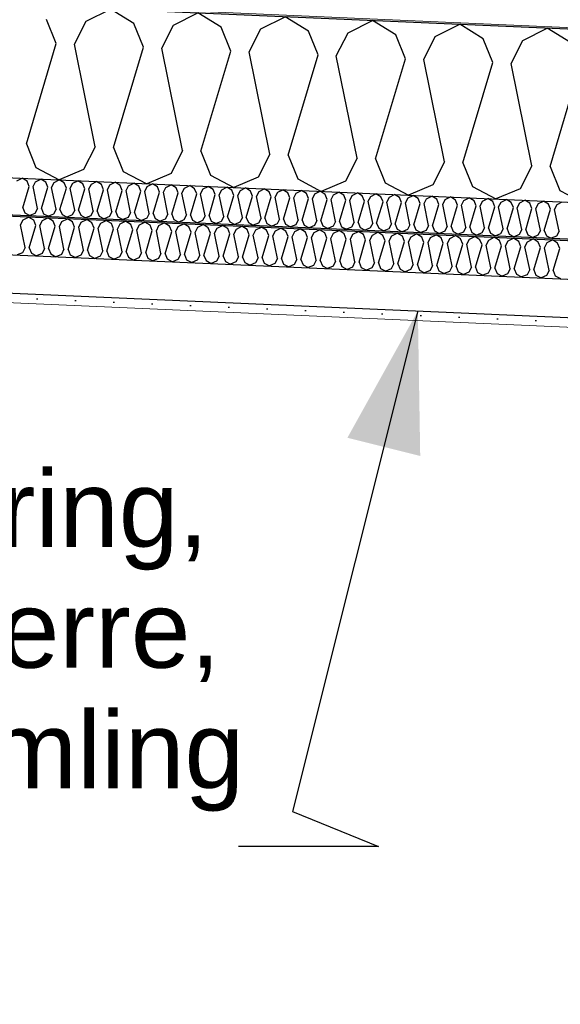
# Model space of a CAD drawing. Header units: millimetres. Extents: x -82116 to -58113, y 850 to 13065.
# Tile 51 of 78: x -62650 to -61946, y 5544 to 6825. Entities that reach past the tile are written whole.
import ezdxf

# ---------------------------------------------------------------- set-up
doc = ezdxf.new("R2010")
doc.units = ezdxf.units.MM
doc.header["$LTSCALE"] = 0.5
doc.header["$MEASUREMENT"] = 0
doc.linetypes.add('PLINE', pattern=[0])
doc.layers.add('236- Innvendig kledning og overflate(Nye konstruksjoner)', color=7, linetype='Continuous', lineweight=0)
doc.layers.add('262- Taktekking(Nye konstruksjoner)', color=7, linetype='Continuous', lineweight=0)
for name, color, linetype in [('256- Faste himlinger og overflatebehandling (Skravur)(Nye konstruksjoner)', 7, 'Continuous'), ('256- Faste himlinger og overflatebehandling(Nye konstruksjoner)', 7, 'Continuous'), ('261- Primærkonstruksjon (tak)', 7, 'Continuous'), ('261- Primærkonstruksjon (tak) (Skravur)', 7, 'Continuous'), ('262- Taktekking (Skravur)(Nye konstruksjoner)', 7, 'Continuous'), ('832- Tekst bygning(Nye konstruksjoner)', 7, 'Continuous')]:
    doc.layers.add(name, color=color, linetype=linetype)
doc.styles.add('GENERATED_STYLE_2', font='arial.ttf')
doc.dimstyles.new('GENERATED_STYLE__1', dxfattribs={"dimtxt": 0.18, "dimasz": 182.4, "dimexe": 0.18, "dimexo": 0.0625, "dimgap": 0, "dimtad": 0, "dimtih": 1, "dimtoh": 1, "dimdec": 4, "dimzin": 0, "dimdsep": 46, "dimcen": 0.09, "dimadec": 0, "dimazin": 0, "dimtfac": 1, "dimtdec": 4, "dimtmove": 0, "dimatfit": 3, "dimldrblk": 'ARROWHEAD_5', "dimfxl": 1, "dimtolj": 1, "dimtzin": 0, "dimarcsym": 0})

# ---------------------------------------------------------------- blocks, each defined once
blk = doc.blocks.new('*X8')
at = {"layer": '261- Primærkonstruksjon (tak) (Skravur)', "linetype": 'PLINE'}
for p, q in [((-62563.9, 6823.1), (-62532.1, 6839)), ((-62501.8, 6820.4), (-62532.1, 6839)), ((-62450.2, 6818.1), (-62418.4, 6834.1)), ((-62388.1, 6815.4), (-62418.4, 6834.1)), ((-62603, 6794.3), (-62615.5, 6825.3)), ((-62579.1, 6793.2), (-62563.9, 6823.1)), ((-62489.3, 6789.3), (-62501.8, 6820.4)), ((-62465.4, 6788.3), (-62450.2, 6818.1)), ((-62336.5, 6813.1), (-62304.7, 6829.1)), ((-62274.4, 6810.4), (-62304.7, 6829.1)), ((-62222.8, 6808.2), (-62191, 6824.2)), ((-62160.7, 6805.5), (-62191, 6824.2)), ((-62109.1, 6803.2), (-62077.2, 6819.2)), ((-62046.9, 6800.5), (-62077.2, 6819.2)), ((-62375.6, 6784.3), (-62388.1, 6815.4)), ((-62351.7, 6783.3), (-62336.5, 6813.1)), ((-62261.8, 6779.4), (-62274.4, 6810.4)), ((-62238, 6778.3), (-62222.8, 6808.2)), ((-62148.1, 6774.4), (-62160.7, 6805.5)), ((-61995.3, 6798.2), (-61963.5, 6814.2)), ((-61933.2, 6795.5), (-61963.5, 6814.2)), ((-62641.7, 6663.8), (-62603, 6794.3)), ((-62551.9, 6659.9), (-62579.1, 6793.2)), ((-62124.2, 6773.4), (-62109.1, 6803.2)), ((-62034.4, 6769.4), (-62046.9, 6800.5)), ((-62010.5, 6768.4), (-61995.3, 6798.2)), ((-62528, 6658.9), (-62489.3, 6789.3)), ((-62438.2, 6655), (-62465.4, 6788.3)), ((-62414.3, 6653.9), (-62375.6, 6784.3)), ((-62324.5, 6650), (-62351.7, 6783.3)), ((-62300.6, 6649), (-62261.8, 6779.4)), ((-62210.7, 6645), (-62238, 6778.3)), ((-62186.9, 6644), (-62148.1, 6774.4)), ((-62097, 6640.1), (-62124.2, 6773.4)), ((-62073.1, 6639), (-62034.4, 6769.4)), ((-61983.3, 6635.1), (-62010.5, 6768.4)), ((-61959.4, 6634.1), (-61920.7, 6764.5)), ((-62641.7, 6663.8), (-62629.2, 6632.8)), ((-62551.9, 6659.9), (-62567.1, 6630.1)), ((-62528, 6658.9), (-62515.5, 6627.8)), ((-62438.2, 6655), (-62453.3, 6625.1)), ((-62414.3, 6653.9), (-62401.7, 6622.9)), ((-62324.5, 6650), (-62339.6, 6620.2)), ((-62300.6, 6649), (-62288, 6617.9)), ((-62210.7, 6645), (-62225.9, 6615.2)), ((-62186.9, 6644), (-62174.3, 6612.9)), ((-62097, 6640.1), (-62112.2, 6610.2)), ((-62073.1, 6639), (-62060.6, 6608)), ((-62629.2, 6632.8), (-62598.8, 6616.7)), ((-62567.1, 6630.1), (-62598.8, 6616.7)), ((-62515.5, 6627.8), (-62485, 6611.8)), ((-62453.3, 6625.1), (-62485, 6611.8)), ((-61983.3, 6635.1), (-61998.5, 6605.3)), ((-61959.4, 6634.1), (-61946.9, 6603)), ((-62401.7, 6622.9), (-62371.3, 6606.8)), ((-62339.6, 6620.2), (-62371.3, 6606.8)), ((-62288, 6617.9), (-62257.6, 6601.8)), ((-62225.9, 6615.2), (-62257.6, 6601.8)), ((-62174.3, 6612.9), (-62143.9, 6596.9)), ((-62112.2, 6610.2), (-62143.9, 6596.9)), ((-62060.6, 6608), (-62030.2, 6591.9)), ((-61998.5, 6605.3), (-62030.2, 6591.9)), ((-61946.9, 6603), (-61916.5, 6587))]:
    blk.add_line(p, q, dxfattribs=at)
blk = doc.blocks.new('*X12')
at = {"layer": '256- Faste himlinger og overflatebehandling (Skravur)(Nye konstruksjoner)', "linetype": 'PLINE'}
for p, q in [((-62654.1, 6615.5), (-62647.3, 6618.9)), ((-62640.8, 6614.9), (-62647.3, 6618.9)), ((-62638.1, 6608.2), (-62640.8, 6614.9)), ((-62633, 6608), (-62629.8, 6614.4)), ((-62629.8, 6614.4), (-62623, 6617.8)), ((-62616.5, 6613.8), (-62623, 6617.8)), ((-62613.9, 6607.2), (-62616.5, 6613.8)), ((-62608.8, 6607), (-62605.5, 6613.3)), ((-62605.5, 6613.3), (-62598.8, 6616.7)), ((-62592.3, 6612.8), (-62598.8, 6616.7)), ((-62589.6, 6606.1), (-62592.3, 6612.8)), ((-62584.5, 6605.9), (-62581.3, 6612.3)), ((-62581.3, 6612.3), (-62574.5, 6615.7)), ((-62568, 6611.7), (-62574.5, 6615.7)), ((-62557, 6611.2), (-62550.2, 6614.6)), ((-62543.8, 6610.6), (-62550.2, 6614.6)), ((-62532.8, 6610.2), (-62526, 6613.6)), ((-62519.5, 6609.6), (-62526, 6613.6)), ((-62508.5, 6609.1), (-62501.7, 6612.5)), ((-62495.3, 6608.5), (-62501.7, 6612.5)), ((-62646.4, 6580.4), (-62638.1, 6608.2)), ((-62627.2, 6579.6), (-62633, 6608)), ((-62622.1, 6579.4), (-62613.9, 6607.2)), ((-62603, 6578.5), (-62608.8, 6607)), ((-62597.9, 6578.3), (-62589.6, 6606.1)), ((-62578.7, 6577.5), (-62584.5, 6605.9)), ((-62573.6, 6577.2), (-62565.4, 6605.1)), ((-62565.4, 6605.1), (-62568, 6611.7)), ((-62560.3, 6604.9), (-62557, 6611.2)), ((-62554.5, 6576.4), (-62560.3, 6604.9)), ((-62549.4, 6576.2), (-62541.1, 6604)), ((-62541.1, 6604), (-62543.8, 6610.6)), ((-62536, 6603.8), (-62532.8, 6610.2)), ((-62530.2, 6575.4), (-62536, 6603.8)), ((-62525.1, 6575.1), (-62516.8, 6603)), ((-62516.8, 6603), (-62519.5, 6609.6)), ((-62511.7, 6602.7), (-62508.5, 6609.1)), ((-62505.9, 6574.3), (-62511.7, 6602.7)), ((-62500.8, 6574.1), (-62492.6, 6601.9)), ((-62492.6, 6601.9), (-62495.3, 6608.5)), ((-62487.5, 6601.7), (-62484.2, 6608)), ((-62481.7, 6573.2), (-62487.5, 6601.7)), ((-62484.2, 6608), (-62477.5, 6611.4)), ((-62471, 6607.5), (-62477.5, 6611.4)), ((-62476.6, 6573), (-62468.3, 6600.8)), ((-62468.3, 6600.8), (-62471, 6607.5)), ((-62463.2, 6600.6), (-62460, 6607)), ((-62457.4, 6572.2), (-62463.2, 6600.6)), ((-62460, 6607), (-62453.2, 6610.4)), ((-62446.7, 6606.4), (-62453.2, 6610.4)), ((-62452.3, 6572), (-62444.1, 6599.8)), ((-62444.1, 6599.8), (-62446.7, 6606.4)), ((-62439, 6599.6), (-62435.7, 6605.9)), ((-62433.2, 6571.1), (-62439, 6599.6)), ((-62435.7, 6605.9), (-62428.9, 6609.3)), ((-62422.5, 6605.3), (-62428.9, 6609.3)), ((-62419.8, 6598.7), (-62422.5, 6605.3)), ((-62414.7, 6598.5), (-62411.5, 6604.9)), ((-62411.5, 6604.9), (-62404.7, 6608.3)), ((-62398.2, 6604.3), (-62404.7, 6608.3)), ((-62395.6, 6597.7), (-62398.2, 6604.3)), ((-62390.5, 6597.4), (-62387.2, 6603.8)), ((-62387.2, 6603.8), (-62380.4, 6607.2)), ((-62374, 6603.2), (-62380.4, 6607.2)), ((-62371.3, 6596.6), (-62374, 6603.2)), ((-62366.2, 6596.4), (-62363, 6602.7)), ((-62363, 6602.7), (-62356.2, 6606.2)), ((-62349.7, 6602.2), (-62356.2, 6606.2)), ((-62347, 6595.5), (-62349.7, 6602.2)), ((-62341.9, 6595.3), (-62338.7, 6601.7)), ((-62338.7, 6601.7), (-62331.9, 6605.1)), ((-62325.5, 6601.1), (-62331.9, 6605.1)), ((-62322.8, 6594.5), (-62325.5, 6601.1)), ((-62317.7, 6594.3), (-62314.4, 6600.6)), ((-62314.4, 6600.6), (-62307.7, 6604)), ((-62301.2, 6600), (-62307.7, 6604)), ((-62298.5, 6593.4), (-62301.2, 6600)), ((-62293.4, 6593.2), (-62290.2, 6599.6)), ((-62290.2, 6599.6), (-62283.4, 6603)), ((-62276.9, 6599), (-62283.4, 6603)), ((-62265.9, 6598.5), (-62259.1, 6601.9)), ((-62252.7, 6597.9), (-62259.1, 6601.9)), ((-62241.7, 6597.4), (-62234.9, 6600.9)), ((-62228.4, 6596.9), (-62234.9, 6600.9)), ((-62217.4, 6596.4), (-62210.6, 6599.8)), ((-62204.2, 6595.8), (-62210.6, 6599.8)), ((-62428.1, 6570.9), (-62419.8, 6598.7)), ((-62408.9, 6570.1), (-62414.7, 6598.5)), ((-62403.8, 6569.8), (-62395.6, 6597.7)), ((-62384.7, 6569), (-62390.5, 6597.4)), ((-62379.6, 6568.8), (-62371.3, 6596.6)), ((-62360.4, 6567.9), (-62366.2, 6596.4)), ((-62355.3, 6567.7), (-62347, 6595.5)), ((-62336.1, 6566.9), (-62341.9, 6595.3)), ((-62331, 6566.7), (-62322.8, 6594.5)), ((-62311.9, 6565.8), (-62317.7, 6594.3)), ((-62306.8, 6565.6), (-62298.5, 6593.4)), ((-62287.6, 6564.8), (-62293.4, 6593.2)), ((-62282.5, 6564.5), (-62274.3, 6592.4)), ((-62274.3, 6592.4), (-62276.9, 6599)), ((-62269.2, 6592.1), (-62265.9, 6598.5)), ((-62263.4, 6563.7), (-62269.2, 6592.1)), ((-62258.3, 6563.5), (-62250, 6591.3)), ((-62250, 6591.3), (-62252.7, 6597.9)), ((-62244.9, 6591.1), (-62241.7, 6597.4)), ((-62239.1, 6562.6), (-62244.9, 6591.1)), ((-62234, 6562.4), (-62225.7, 6590.2)), ((-62225.7, 6590.2), (-62228.4, 6596.9)), ((-62220.6, 6590), (-62217.4, 6596.4)), ((-62214.8, 6561.6), (-62220.6, 6590)), ((-62209.7, 6561.4), (-62201.5, 6589.2)), ((-62201.5, 6589.2), (-62204.2, 6595.8)), ((-62196.4, 6589), (-62193.2, 6595.3)), ((-62190.6, 6560.5), (-62196.4, 6589)), ((-62193.2, 6595.3), (-62186.4, 6598.7)), ((-62179.9, 6594.8), (-62186.4, 6598.7)), ((-62185.5, 6560.3), (-62177.2, 6588.1)), ((-62177.2, 6588.1), (-62179.9, 6594.8)), ((-62172.1, 6587.9), (-62168.9, 6594.3)), ((-62166.3, 6559.5), (-62172.1, 6587.9)), ((-62168.9, 6594.3), (-62162.1, 6597.7)), ((-62155.6, 6593.7), (-62162.1, 6597.7)), ((-62161.2, 6559.2), (-62153, 6587.1)), ((-62153, 6587.1), (-62155.6, 6593.7)), ((-62147.9, 6586.8), (-62144.6, 6593.2)), ((-62142.1, 6558.4), (-62147.9, 6586.8)), ((-62144.6, 6593.2), (-62137.8, 6596.6)), ((-62131.4, 6592.6), (-62137.8, 6596.6)), ((-62128.7, 6586), (-62131.4, 6592.6)), ((-62123.6, 6585.8), (-62120.4, 6592.2)), ((-62120.4, 6592.2), (-62113.6, 6595.6)), ((-62107.1, 6591.6), (-62113.6, 6595.6)), ((-62104.5, 6584.9), (-62107.1, 6591.6)), ((-62099.4, 6584.7), (-62096.1, 6591.1)), ((-62096.1, 6591.1), (-62089.3, 6594.5)), ((-62082.9, 6590.5), (-62089.3, 6594.5)), ((-62080.2, 6583.9), (-62082.9, 6590.5)), ((-62075.1, 6583.7), (-62071.9, 6590)), ((-62071.9, 6590), (-62065.1, 6593.4)), ((-62058.6, 6589.5), (-62065.1, 6593.4)), ((-62055.9, 6582.8), (-62058.6, 6589.5)), ((-62050.8, 6582.6), (-62047.6, 6589)), ((-62047.6, 6589), (-62040.8, 6592.4)), ((-62034.4, 6588.4), (-62040.8, 6592.4)), ((-62031.7, 6581.8), (-62034.4, 6588.4)), ((-62026.6, 6581.5), (-62023.3, 6587.9)), ((-62023.3, 6587.9), (-62016.6, 6591.3)), ((-62010.1, 6587.3), (-62016.6, 6591.3)), ((-62007.4, 6580.7), (-62010.1, 6587.3)), ((-62002.3, 6580.5), (-61999.1, 6586.9)), ((-61999.1, 6586.9), (-61992.3, 6590.3)), ((-61985.8, 6586.3), (-61992.3, 6590.3)), ((-61974.8, 6585.8), (-61968, 6589.2)), ((-61961.6, 6585.2), (-61968, 6589.2)), ((-61950.6, 6584.7), (-61943.8, 6588.1)), ((-62646.4, 6580.4), (-62643.7, 6573.8)), ((-62643.7, 6573.8), (-62637.2, 6570.4)), ((-62627.2, 6579.6), (-62630.5, 6573.2)), ((-62622.1, 6579.4), (-62619.5, 6572.7)), ((-62603, 6578.5), (-62606.2, 6572.2)), ((-62597.9, 6578.3), (-62595.2, 6571.7)), ((-62578.7, 6577.5), (-62582, 6571.1)), ((-62573.6, 6577.2), (-62570.9, 6570.6)), ((-62554.5, 6576.4), (-62557.7, 6570)), ((-62549.4, 6576.2), (-62546.7, 6569.6)), ((-62530.2, 6575.4), (-62533.4, 6569)), ((-62525.1, 6575.1), (-62522.4, 6568.5)), ((-62505.9, 6574.3), (-62509.2, 6567.9)), ((-62500.8, 6574.1), (-62498.2, 6567.4)), ((-62137, 6558.2), (-62128.7, 6586)), ((-62117.8, 6557.3), (-62123.6, 6585.8)), ((-62112.7, 6557.1), (-62104.5, 6584.9)), ((-62093.6, 6556.3), (-62099.4, 6584.7)), ((-62088.5, 6556.1), (-62080.2, 6583.9)), ((-62069.3, 6555.2), (-62075.1, 6583.7)), ((-62064.2, 6555), (-62055.9, 6582.8)), ((-62045, 6554.2), (-62050.8, 6582.6)), ((-62039.9, 6553.9), (-62031.7, 6581.8)), ((-62020.8, 6553.1), (-62026.6, 6581.5)), ((-62015.7, 6552.9), (-62007.4, 6580.7)), ((-61996.5, 6552.1), (-62002.3, 6580.5)), ((-61991.4, 6551.8), (-61983.2, 6579.7)), ((-61983.2, 6579.7), (-61985.8, 6586.3)), ((-61978.1, 6579.4), (-61974.8, 6585.8)), ((-61972.3, 6551), (-61978.1, 6579.4)), ((-61967.2, 6550.8), (-61958.9, 6578.6)), ((-61958.9, 6578.6), (-61961.6, 6585.2)), ((-61953.8, 6578.4), (-61950.6, 6584.7)), ((-61948, 6549.9), (-61953.8, 6578.4)), ((-62630.5, 6573.2), (-62637.2, 6570.4)), ((-62619.5, 6572.7), (-62613, 6569.3)), ((-62606.2, 6572.2), (-62613, 6569.3)), ((-62595.2, 6571.7), (-62588.7, 6568.3)), ((-62582, 6571.1), (-62588.7, 6568.3)), ((-62570.9, 6570.6), (-62564.5, 6567.2)), ((-62557.7, 6570), (-62564.5, 6567.2)), ((-62546.7, 6569.6), (-62540.2, 6566.1)), ((-62533.4, 6569), (-62540.2, 6566.1)), ((-62522.4, 6568.5), (-62515.9, 6565.1)), ((-62509.2, 6567.9), (-62515.9, 6565.1)), ((-62498.2, 6567.4), (-62491.7, 6564)), ((-62484.9, 6566.9), (-62491.7, 6564)), ((-62481.7, 6573.2), (-62484.9, 6566.9)), ((-62476.6, 6573), (-62473.9, 6566.4)), ((-62473.9, 6566.4), (-62467.4, 6563)), ((-62460.7, 6565.8), (-62467.4, 6563)), ((-62457.4, 6572.2), (-62460.7, 6565.8)), ((-62452.3, 6572), (-62449.7, 6565.3)), ((-62449.7, 6565.3), (-62443.2, 6561.9)), ((-62436.4, 6564.8), (-62443.2, 6561.9)), ((-62433.2, 6571.1), (-62436.4, 6564.8)), ((-62428.1, 6570.9), (-62425.4, 6564.3)), ((-62425.4, 6564.3), (-62418.9, 6560.8)), ((-62412.2, 6563.7), (-62418.9, 6560.8)), ((-62408.9, 6570.1), (-62412.2, 6563.7)), ((-62403.8, 6569.8), (-62401.1, 6563.2)), ((-62401.1, 6563.2), (-62394.7, 6559.8)), ((-62387.9, 6562.6), (-62394.7, 6559.8)), ((-62384.7, 6569), (-62387.9, 6562.6)), ((-62379.6, 6568.8), (-62376.9, 6562.2)), ((-62376.9, 6562.2), (-62370.4, 6558.7)), ((-62363.6, 6561.6), (-62370.4, 6558.7)), ((-62360.4, 6567.9), (-62363.6, 6561.6)), ((-62355.3, 6567.7), (-62352.6, 6561.1)), ((-62352.6, 6561.1), (-62346.1, 6557.7)), ((-62336.1, 6566.9), (-62339.4, 6560.5)), ((-62331, 6566.7), (-62328.4, 6560)), ((-62311.9, 6565.8), (-62315.1, 6559.5)), ((-62306.8, 6565.6), (-62304.1, 6559)), ((-62287.6, 6564.8), (-62290.9, 6558.4)), ((-62282.5, 6564.5), (-62279.9, 6557.9)), ((-62263.4, 6563.7), (-62266.6, 6557.3)), ((-62258.3, 6563.5), (-62255.6, 6556.9)), ((-62239.1, 6562.6), (-62242.3, 6556.3)), ((-62234, 6562.4), (-62231.3, 6555.8)), ((-62214.8, 6561.6), (-62218.1, 6555.2)), ((-62209.7, 6561.4), (-62207.1, 6554.7)), ((-62339.4, 6560.5), (-62346.1, 6557.7)), ((-62328.4, 6560), (-62321.9, 6556.6)), ((-62315.1, 6559.5), (-62321.9, 6556.6)), ((-62304.1, 6559), (-62297.6, 6555.5)), ((-62290.9, 6558.4), (-62297.6, 6555.5)), ((-62279.9, 6557.9), (-62273.4, 6554.5)), ((-62266.6, 6557.3), (-62273.4, 6554.5)), ((-62255.6, 6556.9), (-62249.1, 6553.4)), ((-62242.3, 6556.3), (-62249.1, 6553.4)), ((-62231.3, 6555.8), (-62224.8, 6552.4)), ((-62218.1, 6555.2), (-62224.8, 6552.4)), ((-62207.1, 6554.7), (-62200.6, 6551.3)), ((-62193.8, 6554.2), (-62200.6, 6551.3)), ((-62190.6, 6560.5), (-62193.8, 6554.2)), ((-62185.5, 6560.3), (-62182.8, 6553.7)), ((-62182.8, 6553.7), (-62176.3, 6550.3)), ((-62169.6, 6553.1), (-62176.3, 6550.3)), ((-62166.3, 6559.5), (-62169.6, 6553.1)), ((-62161.2, 6559.2), (-62158.6, 6552.6)), ((-62158.6, 6552.6), (-62152.1, 6549.2)), ((-62145.3, 6552), (-62152.1, 6549.2)), ((-62142.1, 6558.4), (-62145.3, 6552)), ((-62137, 6558.2), (-62134.3, 6551.6)), ((-62134.3, 6551.6), (-62127.8, 6548.1)), ((-62121.1, 6551), (-62127.8, 6548.1)), ((-62117.8, 6557.3), (-62121.1, 6551)), ((-62112.7, 6557.1), (-62110, 6550.5)), ((-62110, 6550.5), (-62103.6, 6547.1)), ((-62096.8, 6549.9), (-62103.6, 6547.1)), ((-62093.6, 6556.3), (-62096.8, 6549.9)), ((-62088.5, 6556.1), (-62085.8, 6549.4)), ((-62085.8, 6549.4), (-62079.3, 6546)), ((-62072.5, 6548.9), (-62079.3, 6546)), ((-62069.3, 6555.2), (-62072.5, 6548.9)), ((-62064.2, 6555), (-62061.5, 6548.4)), ((-62061.5, 6548.4), (-62055, 6545)), ((-62045, 6554.2), (-62048.3, 6547.8)), ((-62039.9, 6553.9), (-62037.3, 6547.3)), ((-62020.8, 6553.1), (-62024, 6546.7)), ((-62015.7, 6552.9), (-62013, 6546.3)), ((-61996.5, 6552.1), (-61999.8, 6545.7)), ((-61991.4, 6551.8), (-61988.8, 6545.2)), ((-61972.3, 6551), (-61975.5, 6544.6)), ((-61967.2, 6550.8), (-61964.5, 6544.1)), ((-61948, 6549.9), (-61951.2, 6543.6)), ((-62048.3, 6547.8), (-62055, 6545)), ((-62037.3, 6547.3), (-62030.8, 6543.9)), ((-62024, 6546.7), (-62030.8, 6543.9)), ((-62013, 6546.3), (-62006.5, 6542.8)), ((-61999.8, 6545.7), (-62006.5, 6542.8)), ((-61988.8, 6545.2), (-61982.3, 6541.8)), ((-61975.5, 6544.6), (-61982.3, 6541.8)), ((-61964.5, 6544.1), (-61958, 6540.7)), ((-61951.2, 6543.6), (-61958, 6540.7))]:
    blk.add_line(p, q, dxfattribs=at)
blk = doc.blocks.new('*X13')
at = {"layer": '256- Faste himlinger og overflatebehandling (Skravur)(Nye konstruksjoner)', "linetype": 'PLINE'}
for p, q in [((-62649.3, 6558.3), (-62645.9, 6564.9)), ((-62645.9, 6564.9), (-62638.8, 6568.4)), ((-62632.1, 6564.3), (-62638.8, 6568.4)), ((-62629.3, 6557.4), (-62632.1, 6564.3)), ((-62624, 6557.2), (-62620.6, 6563.8)), ((-62620.6, 6563.8), (-62613.6, 6567.3)), ((-62606.8, 6563.2), (-62613.6, 6567.3)), ((-62604.1, 6556.3), (-62606.8, 6563.2)), ((-62598.7, 6556.1), (-62595.4, 6562.7)), ((-62595.4, 6562.7), (-62588.3, 6566.2)), ((-62581.6, 6562.1), (-62588.3, 6566.2)), ((-62578.8, 6555.2), (-62581.6, 6562.1)), ((-62573.5, 6555), (-62570.1, 6561.6)), ((-62570.1, 6561.6), (-62563, 6565.1)), ((-62556.3, 6561), (-62563, 6565.1)), ((-62553.5, 6554.1), (-62556.3, 6561)), ((-62544.8, 6560.5), (-62537.8, 6564)), ((-62531, 6559.9), (-62537.8, 6564)), ((-62519.6, 6559.4), (-62512.5, 6562.9)), ((-62505.8, 6558.8), (-62512.5, 6562.9)), ((-62494.3, 6558.3), (-62487.2, 6561.8)), ((-62480.5, 6557.7), (-62487.2, 6561.8)), ((-62643.2, 6528.6), (-62649.3, 6558.3)), ((-62637.9, 6528.4), (-62629.3, 6557.4)), ((-62618, 6527.5), (-62624, 6557.2)), ((-62612.7, 6527.3), (-62604.1, 6556.3)), ((-62592.7, 6526.4), (-62598.7, 6556.1)), ((-62587.4, 6526.2), (-62578.8, 6555.2)), ((-62567.4, 6525.3), (-62573.5, 6555)), ((-62562.1, 6525.1), (-62553.5, 6554.1)), ((-62548.2, 6553.9), (-62544.8, 6560.5)), ((-62542.2, 6524.2), (-62548.2, 6553.9)), ((-62536.9, 6524), (-62528.2, 6553)), ((-62528.2, 6553), (-62531, 6559.9)), ((-62522.9, 6552.7), (-62519.6, 6559.4)), ((-62516.9, 6523.1), (-62522.9, 6552.7)), ((-62511.6, 6522.9), (-62503, 6551.9)), ((-62503, 6551.9), (-62505.8, 6558.8)), ((-62497.7, 6551.6), (-62494.3, 6558.3)), ((-62491.6, 6522), (-62497.7, 6551.6)), ((-62486.3, 6521.8), (-62477.7, 6550.8)), ((-62477.7, 6550.8), (-62480.5, 6557.7)), ((-62472.4, 6550.5), (-62469, 6557.2)), ((-62466.4, 6520.9), (-62472.4, 6550.5)), ((-62469, 6557.2), (-62462, 6560.7)), ((-62455.2, 6556.6), (-62462, 6560.7)), ((-62461, 6520.7), (-62452.4, 6549.7)), ((-62452.4, 6549.7), (-62455.2, 6556.6)), ((-62447.1, 6549.4), (-62443.8, 6556.1)), ((-62441.1, 6519.8), (-62447.1, 6549.4)), ((-62443.8, 6556.1), (-62436.7, 6559.6)), ((-62430, 6555.5), (-62436.7, 6559.6)), ((-62435.8, 6519.6), (-62427.2, 6548.6)), ((-62427.2, 6548.6), (-62430, 6555.5)), ((-62421.9, 6548.3), (-62418.5, 6555)), ((-62415.8, 6518.7), (-62421.9, 6548.3)), ((-62418.5, 6555), (-62411.4, 6558.5)), ((-62404.7, 6554.4), (-62411.4, 6558.5)), ((-62401.9, 6547.5), (-62404.7, 6554.4)), ((-62396.6, 6547.2), (-62393.2, 6553.9)), ((-62393.2, 6553.9), (-62386.1, 6557.4)), ((-62379.4, 6553.3), (-62386.1, 6557.4)), ((-62376.6, 6546.4), (-62379.4, 6553.3)), ((-62371.3, 6546.1), (-62367.9, 6552.8)), ((-62367.9, 6552.8), (-62360.9, 6556.3)), ((-62354.1, 6552.2), (-62360.9, 6556.3)), ((-62351.4, 6545.3), (-62354.1, 6552.2)), ((-62346.1, 6545), (-62342.7, 6551.7)), ((-62342.7, 6551.7), (-62335.6, 6555.2)), ((-62328.9, 6551.1), (-62335.6, 6555.2)), ((-62326.1, 6544.2), (-62328.9, 6551.1)), ((-62320.8, 6543.9), (-62317.4, 6550.6)), ((-62317.4, 6550.6), (-62310.3, 6554.1)), ((-62303.6, 6550), (-62310.3, 6554.1)), ((-62300.8, 6543), (-62303.6, 6550)), ((-62295.5, 6542.8), (-62292.1, 6549.5)), ((-62292.1, 6549.5), (-62285.1, 6553)), ((-62278.3, 6548.8), (-62285.1, 6553)), ((-62275.6, 6541.9), (-62278.3, 6548.8)), ((-62270.2, 6541.7), (-62266.9, 6548.3)), ((-62266.9, 6548.3), (-62259.8, 6551.9)), ((-62253.1, 6547.7), (-62259.8, 6551.9)), ((-62241.6, 6547.2), (-62234.5, 6550.8)), ((-62227.8, 6546.6), (-62234.5, 6550.8)), ((-62216.3, 6546.1), (-62209.3, 6549.7)), ((-62202.5, 6545.5), (-62209.3, 6549.7)), ((-62191.1, 6545), (-62184, 6548.6)), ((-62177.3, 6544.4), (-62184, 6548.6)), ((-62410.5, 6518.5), (-62401.9, 6547.5)), ((-62390.5, 6517.6), (-62396.6, 6547.2)), ((-62385.2, 6517.4), (-62376.6, 6546.4)), ((-62365.3, 6516.5), (-62371.3, 6546.1)), ((-62360, 6516.3), (-62351.4, 6545.3)), ((-62340, 6515.4), (-62346.1, 6545)), ((-62334.7, 6515.2), (-62326.1, 6544.2)), ((-62314.7, 6514.3), (-62320.8, 6543.9)), ((-62309.4, 6514.1), (-62300.8, 6543)), ((-62289.5, 6513.2), (-62295.5, 6542.8)), ((-62284.2, 6513), (-62275.6, 6541.9)), ((-62264.2, 6512.1), (-62270.2, 6541.7)), ((-62258.9, 6511.9), (-62250.3, 6540.8)), ((-62250.3, 6540.8), (-62253.1, 6547.7)), ((-62245, 6540.6), (-62241.6, 6547.2)), ((-62238.9, 6511), (-62245, 6540.6)), ((-62233.6, 6510.8), (-62225, 6539.7)), ((-62225, 6539.7), (-62227.8, 6546.6)), ((-62219.7, 6539.5), (-62216.3, 6546.1)), ((-62213.7, 6509.9), (-62219.7, 6539.5)), ((-62208.4, 6509.7), (-62199.8, 6538.6)), ((-62199.8, 6538.6), (-62202.5, 6545.5)), ((-62194.4, 6538.4), (-62191.1, 6545)), ((-62188.4, 6508.8), (-62194.4, 6538.4)), ((-62183.1, 6508.6), (-62174.5, 6537.5)), ((-62174.5, 6537.5), (-62177.3, 6544.4)), ((-62169.2, 6537.3), (-62165.8, 6543.9)), ((-62163.1, 6507.7), (-62169.2, 6537.3)), ((-62165.8, 6543.9), (-62158.7, 6547.5)), ((-62152, 6543.3), (-62158.7, 6547.5)), ((-62157.8, 6507.4), (-62149.2, 6536.4)), ((-62149.2, 6536.4), (-62152, 6543.3)), ((-62143.9, 6536.2), (-62140.5, 6542.8)), ((-62137.9, 6506.6), (-62143.9, 6536.2)), ((-62140.5, 6542.8), (-62133.5, 6546.4)), ((-62126.7, 6542.2), (-62133.5, 6546.4)), ((-62132.5, 6506.3), (-62123.9, 6535.3)), ((-62123.9, 6535.3), (-62126.7, 6542.2)), ((-62118.6, 6535.1), (-62115.3, 6541.7)), ((-62115.3, 6541.7), (-62108.2, 6545.3)), ((-62101.5, 6541.1), (-62108.2, 6545.3)), ((-62098.7, 6534.2), (-62101.5, 6541.1)), ((-62093.4, 6534), (-62090, 6540.6)), ((-62090, 6540.6), (-62082.9, 6544.2)), ((-62076.2, 6540), (-62082.9, 6544.2)), ((-62073.4, 6533.1), (-62076.2, 6540)), ((-62068.1, 6532.9), (-62064.7, 6539.5)), ((-62064.7, 6539.5), (-62057.7, 6543.1)), ((-62050.9, 6538.9), (-62057.7, 6543.1)), ((-62048.1, 6532), (-62050.9, 6538.9)), ((-62042.8, 6531.8), (-62039.5, 6538.4)), ((-62039.5, 6538.4), (-62032.4, 6542)), ((-62025.7, 6537.8), (-62032.4, 6542)), ((-62022.9, 6530.9), (-62025.7, 6537.8)), ((-62017.6, 6530.7), (-62014.2, 6537.3)), ((-62014.2, 6537.3), (-62007.1, 6540.9)), ((-62000.4, 6536.7), (-62007.1, 6540.9)), ((-61997.6, 6529.8), (-62000.4, 6536.7)), ((-61992.3, 6529.6), (-61988.9, 6536.2)), ((-61988.9, 6536.2), (-61981.8, 6539.8)), ((-61975.1, 6535.6), (-61981.8, 6539.8)), ((-61972.3, 6528.7), (-61975.1, 6535.6)), ((-61963.6, 6535.1), (-61956.6, 6538.7)), ((-61949.8, 6534.5), (-61956.6, 6538.7)), ((-62643.2, 6528.6), (-62646.6, 6522)), ((-62637.9, 6528.4), (-62635.1, 6521.5)), ((-62618, 6527.5), (-62621.3, 6520.9)), ((-62612.7, 6527.3), (-62609.9, 6520.4)), ((-62592.7, 6526.4), (-62596.1, 6519.8)), ((-62587.4, 6526.2), (-62584.6, 6519.3)), ((-62567.4, 6525.3), (-62570.8, 6518.7)), ((-62562.1, 6525.1), (-62559.3, 6518.2)), ((-62542.2, 6524.2), (-62545.5, 6517.6)), ((-62536.9, 6524), (-62534.1, 6517.1)), ((-62516.9, 6523.1), (-62520.3, 6516.5)), ((-62511.6, 6522.9), (-62508.8, 6516)), ((-62112.6, 6505.5), (-62118.6, 6535.1)), ((-62107.3, 6505.2), (-62098.7, 6534.2)), ((-62087.3, 6504.4), (-62093.4, 6534)), ((-62082, 6504.1), (-62073.4, 6533.1)), ((-62062.1, 6503.3), (-62068.1, 6532.9)), ((-62056.7, 6503), (-62048.1, 6532)), ((-62036.8, 6502.2), (-62042.8, 6531.8)), ((-62031.5, 6501.9), (-62022.9, 6530.9)), ((-62011.5, 6501.1), (-62017.6, 6530.7)), ((-62006.2, 6500.8), (-61997.6, 6529.8)), ((-61986.2, 6500), (-61992.3, 6529.6)), ((-61980.9, 6499.7), (-61972.3, 6528.7)), ((-61967, 6528.5), (-61963.6, 6535.1)), ((-61961, 6498.9), (-61967, 6528.5)), ((-61955.7, 6498.6), (-61947.1, 6527.6)), ((-61947.1, 6527.6), (-61949.8, 6534.5)), ((-62646.6, 6522), (-62653.7, 6519)), ((-62635.1, 6521.5), (-62628.4, 6517.9)), ((-62621.3, 6520.9), (-62628.4, 6517.9)), ((-62609.9, 6520.4), (-62603.1, 6516.8)), ((-62596.1, 6519.8), (-62603.1, 6516.8)), ((-62584.6, 6519.3), (-62577.8, 6515.7)), ((-62570.8, 6518.7), (-62577.8, 6515.7)), ((-62559.3, 6518.2), (-62552.6, 6514.6)), ((-62545.5, 6517.6), (-62552.6, 6514.6)), ((-62534.1, 6517.1), (-62527.3, 6513.5)), ((-62520.3, 6516.5), (-62527.3, 6513.5)), ((-62508.8, 6516), (-62502, 6512.4)), ((-62495, 6515.4), (-62502, 6512.4)), ((-62491.6, 6522), (-62495, 6515.4)), ((-62486.3, 6521.8), (-62483.5, 6514.9)), ((-62483.5, 6514.9), (-62476.8, 6511.3)), ((-62469.7, 6514.3), (-62476.8, 6511.3)), ((-62466.4, 6520.9), (-62469.7, 6514.3)), ((-62461, 6520.7), (-62458.3, 6513.8)), ((-62458.3, 6513.8), (-62451.5, 6510.2)), ((-62444.5, 6513.2), (-62451.5, 6510.2)), ((-62441.1, 6519.8), (-62444.5, 6513.2)), ((-62435.8, 6519.6), (-62433, 6512.7)), ((-62433, 6512.7), (-62426.2, 6509.1)), ((-62419.2, 6512.1), (-62426.2, 6509.1)), ((-62415.8, 6518.7), (-62419.2, 6512.1)), ((-62410.5, 6518.5), (-62407.7, 6511.6)), ((-62407.7, 6511.6), (-62401, 6508)), ((-62393.9, 6511), (-62401, 6508)), ((-62390.5, 6517.6), (-62393.9, 6511)), ((-62385.2, 6517.4), (-62382.5, 6510.5)), ((-62382.5, 6510.5), (-62375.7, 6506.9)), ((-62368.7, 6509.9), (-62375.7, 6506.9)), ((-62365.3, 6516.5), (-62368.7, 6509.9)), ((-62360, 6516.3), (-62357.2, 6509.4)), ((-62340, 6515.4), (-62343.4, 6508.8)), ((-62334.7, 6515.2), (-62331.9, 6508.3)), ((-62314.7, 6514.3), (-62318.1, 6507.7)), ((-62309.4, 6514.1), (-62306.6, 6507.2)), ((-62289.5, 6513.2), (-62292.8, 6506.6)), ((-62284.2, 6513), (-62281.4, 6506.1)), ((-62264.2, 6512.1), (-62267.6, 6505.5)), ((-62258.9, 6511.9), (-62256.1, 6505)), ((-62238.9, 6511), (-62242.3, 6504.4)), ((-62233.6, 6510.8), (-62230.8, 6503.9)), ((-62213.7, 6509.9), (-62217, 6503.3)), ((-62208.4, 6509.7), (-62205.6, 6502.8)), ((-62357.2, 6509.4), (-62350.4, 6505.8)), ((-62343.4, 6508.8), (-62350.4, 6505.8)), ((-62331.9, 6508.3), (-62325.2, 6504.7)), ((-62318.1, 6507.7), (-62325.2, 6504.7)), ((-62306.6, 6507.2), (-62299.9, 6503.6)), ((-62292.8, 6506.6), (-62299.9, 6503.6)), ((-62281.4, 6506.1), (-62274.6, 6502.5)), ((-62267.6, 6505.5), (-62274.6, 6502.5)), ((-62256.1, 6505), (-62249.4, 6501.4)), ((-62242.3, 6504.4), (-62249.4, 6501.4)), ((-62230.8, 6503.9), (-62224.1, 6500.3)), ((-62217, 6503.3), (-62224.1, 6500.3)), ((-62205.6, 6502.8), (-62198.8, 6499.2)), ((-62191.8, 6502.2), (-62198.8, 6499.2)), ((-62188.4, 6508.8), (-62191.8, 6502.2)), ((-62183.1, 6508.6), (-62180.3, 6501.6)), ((-62180.3, 6501.6), (-62173.5, 6498.1)), ((-62166.5, 6501), (-62173.5, 6498.1)), ((-62163.1, 6507.7), (-62166.5, 6501)), ((-62157.8, 6507.4), (-62155, 6500.5)), ((-62155, 6500.5), (-62148.3, 6497)), ((-62141.2, 6499.9), (-62148.3, 6497)), ((-62137.9, 6506.6), (-62141.2, 6499.9)), ((-62132.5, 6506.3), (-62129.8, 6499.4)), ((-62129.8, 6499.4), (-62123, 6495.9)), ((-62116, 6498.8), (-62123, 6495.9)), ((-62112.6, 6505.5), (-62116, 6498.8)), ((-62107.3, 6505.2), (-62104.5, 6498.3)), ((-62104.5, 6498.3), (-62097.7, 6494.8)), ((-62090.7, 6497.7), (-62097.7, 6494.8)), ((-62087.3, 6504.4), (-62090.7, 6497.7)), ((-62082, 6504.1), (-62079.2, 6497.2)), ((-62079.2, 6497.2), (-62072.5, 6493.7)), ((-62062.1, 6503.3), (-62065.4, 6496.6)), ((-62056.7, 6503), (-62054, 6496.1)), ((-62036.8, 6502.2), (-62040.2, 6495.5)), ((-62031.5, 6501.9), (-62028.7, 6495)), ((-62011.5, 6501.1), (-62014.9, 6494.4)), ((-62006.2, 6500.8), (-62003.4, 6493.9)), ((-61986.2, 6500), (-61989.6, 6493.3)), ((-61980.9, 6499.7), (-61978.2, 6492.8)), ((-61961, 6498.9), (-61964.4, 6492.2)), ((-61955.7, 6498.6), (-61952.9, 6491.7)), ((-62065.4, 6496.6), (-62072.5, 6493.7)), ((-62054, 6496.1), (-62047.2, 6492.6)), ((-62040.2, 6495.5), (-62047.2, 6492.6)), ((-62028.7, 6495), (-62021.9, 6491.5)), ((-62014.9, 6494.4), (-62021.9, 6491.5)), ((-62003.4, 6493.9), (-61996.7, 6490.4)), ((-61989.6, 6493.3), (-61996.7, 6490.4)), ((-61978.2, 6492.8), (-61971.4, 6489.3)), ((-61964.4, 6492.2), (-61971.4, 6489.3)), ((-61952.9, 6491.7), (-61946.1, 6488.2))]:
    blk.add_line(p, q, dxfattribs=at)
blk = doc.blocks.new('ARROWHEAD_5')
at = {"linetype": 'Continuous'}
blk.add_hatch(color=256, dxfattribs=at).paths.add_polyline_path([(-1, 0.2679), (0, 0), (-1, -0.2679)])
blk.add_line((0, 0), (-1, 0), dxfattribs=at)

msp = doc.modelspace()

# ---------------------------------------------------------------- hatches: boundary and pattern name
at = {"layer": '256- Faste himlinger og overflatebehandling (Skravur)(Nye konstruksjoner)', "linetype": 'Continuous'}
msp.add_hatch(color=256, dxfattribs=at).paths.add_polyline_path([(-64138.2, 6635.9), (-64138.2, 6633.9), (-64048.7, 6630), (-64025.7, 6630), (-64025.7, 6629), (-61590.7, 6522.7), (-61590.7, 6524.7)])
h = msp.add_hatch(dxfattribs=at)
h.set_pattern_fill('Gips', color=256, style=0, pattern_type=2)
h.set_pattern_definition([(357.5, (0, 0), (3.77755, 86.52011), [0, -50]), (357.5, (26.865, 42.17), (3.77755, 86.52011), [0, -50])])
h.paths.add_polyline_path([(-64138.2, 6521.3), (-61590.7, 6410.1), (-61590.7, 6422.6), (-64138.2, 6533.8)])
at = {"layer": '262- Taktekking (Skravur)(Nye konstruksjoner)', "linetype": 'Continuous'}
h = msp.add_hatch(dxfattribs=at)
h.set_pattern_fill('Prikker_tett', color=256, style=0, pattern_type=2)
h.set_pattern_definition([(0, (0, 0), (0, 43.30127), [0, -25]), (0, (12.5, 21.65), (0, 43.30127), [0, -25])])
h.paths.add_polyline_path([(-64188.2, 6911.4), (-61143.2, 6778.4), (-61143.2, 6780.4), (-64188.2, 6913.4)])

# ---------------------------------------------------------------- linework, layer by layer
at = {"layer": '236- Innvendig kledning og overflate(Nye konstruksjoner)', "linetype": 'PLINE'}
msp.add_line((-64138.2, 6521.3), (-61590.7, 6410.1), dxfattribs=at)
at = {"layer": '256- Faste himlinger og overflatebehandling(Nye konstruksjoner)', "linetype": 'PLINE'}
for p, q in [((-64138.2, 6635.9), (-61590.7, 6524.7)), ((-64138.2, 6633.9), (-61590.7, 6522.7)), ((-64138.2, 6583.9), (-61590.7, 6472.6)), ((-64138.2, 6533.8), (-61590.7, 6422.6))]:
    msp.add_line(p, q, dxfattribs=at)
at = {"layer": '261- Primærkonstruksjon (tak)', "linetype": 'PLINE'}
for p, q in [((-64188.2, 6911.4), (-61323.2, 6786.3)), ((-64138.2, 6684), (-61590.7, 6572.7))]:
    msp.add_line(p, q, dxfattribs=at)
at = {"layer": '262- Taktekking(Nye konstruksjoner)', "linetype": 'PLINE'}
msp.add_line((-64188.2, 6913.4), (-61143.2, 6780.4), dxfattribs=at)

# ---------------------------------------------------------------- block references
at = {"layer": '256- Faste himlinger og overflatebehandling(Nye konstruksjoner)'}
for name in ['*X12', '*X13']:
    msp.add_blockref(name, (0, 0), dxfattribs=at)
at = {"layer": '261- Primærkonstruksjon (tak)'}
msp.add_blockref('*X8', (0, 0), dxfattribs=at)

# ---------------------------------------------------------------- texts
at = {"layer": '832- Tekst bygning(Nye konstruksjoner)', "linetype": 'Continuous', "insert": (-63173.3, 5794.7), "char_height": 100, "attachment_point": 7, "line_spacing_factor": 0.941619, "style": 'GENERATED_STYLE_2'}
msp.add_mtext('\\A1;{\\pql;\\fArial|b0|i0|c0|p0;\\W1.000000;Ny isolering, \\P\\pql;\\fArial|b0|i0|c0|p0;\\W1.000000;dampsperre, \\P\\pql;\\fArial|b0|i0|c0|p0;\\W1.000000;og lydhimling}', dxfattribs=at)

# ---------------------------------------------------------------- leaders
at = {"layer": '832- Tekst bygning(Nye konstruksjoner)', "linetype": 'PLINE', "annotation_type": 0, "has_hookline": 1}
for points, hookline_direction, text_width in [([(-62131.8, 6446.2), (-62295.1, 5794.7), (-62183, 5749.3), (-62365.4, 5749.3)], 1, 800.6), ([(-64721.1, 5980), (-64519.7, 5401.3), (-64538.2, 5355.9), (-64355.8, 5355.9)], 0, 2190.7)]:
    msp.add_leader(points, dimstyle='GENERATED_STYLE__1', dxfattribs=dict(at, hookline_direction=hookline_direction, text_width=text_width))

doc.saveas('drawing.dxf')
